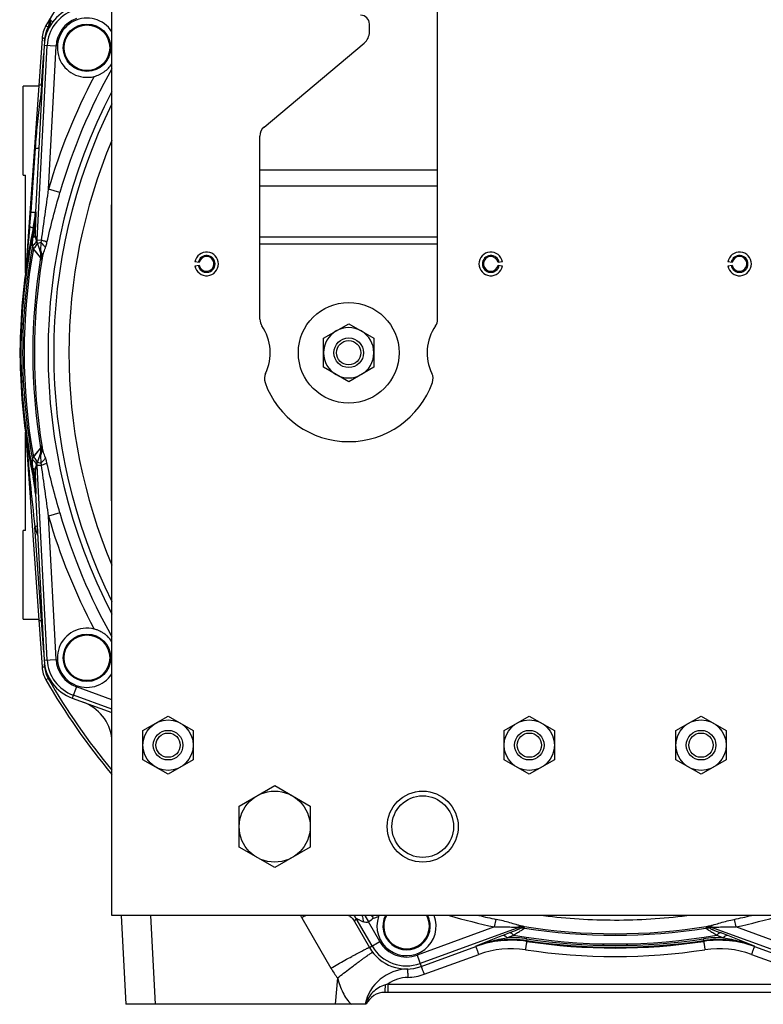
# Model space of a CAD drawing. Extents: x -3086 to 1181, y 8 to 2270.
# Tile 1 of 75: x -3086 to -2835, y 940 to 1272. Entities that reach past the tile are written whole.
import ezdxf

# ---------------------------------------------------------------- set-up
doc = ezdxf.new("R2010")
doc.units = 0
doc.header["$LTSCALE"] = 65.395
doc.layers.get('0').update_dxf_attribs({"linetype": 'CONTINUOUS'})

msp = doc.modelspace()

# ---------------------------------------------------------------- linework, layer by layer
at = {"color": 6, "linetype": 'CONTINUOUS'}
for p, q in [((-3054.59, 969.7), (-3054.59, 1349.7)), ((-2944.59, 1171), (-2944.59, 1277.7)), ((-2967.59, 1268.08), (-2967.59, 1270.7)), ((-3078.17, 1265.87), (-3083.62, 1187.81)), ((-3003.16, 1235.9), (-2969.38, 1264.25)), ((-3070.99, 1262.78), (-3070.99, 1262.7)), ((-3054.99, 1262.61), (-3054.99, 1262.7)), ((-3004.59, 1171), (-3004.59, 1232.83)), ((-3080.42, 1207.23), (-3080.42, 1207.22)), ((-3078.56, 1193.51), (-3080.19, 1197.99)), ((-2983.09, 1164.6), (-2974.59, 1169.51)), ((-2974.59, 1169.51), (-2966.09, 1164.6)), ((-2983.09, 1154.79), (-2983.09, 1164.6)), ((-2966.09, 1164.6), (-2966.09, 1154.79)), ((-3085.59, 1159.7), (-3085.71, 1159.7)), ((-2974.59, 1149.88), (-2983.09, 1154.79)), ((-2966.09, 1154.79), (-2974.59, 1149.88)), ((-3083.62, 1131.58), (-3078.17, 1053.52)), ((-3080.19, 1121.41), (-3078.56, 1125.88)), ((-3080.42, 1112.17), (-3080.42, 1112.17)), ((-3070.99, 1056.78), (-3070.99, 1056.7)), ((-3054.99, 1056.61), (-3054.99, 1056.7)), ((-3044.09, 1032.1), (-3035.59, 1037.01)), ((-3035.59, 1037.01), (-3027.09, 1032.1)), ((-2922.09, 1032.1), (-2913.59, 1037.01)), ((-2913.59, 1037.01), (-2905.09, 1032.1)), ((-2864.09, 1032.1), (-2855.59, 1037.01)), ((-2855.59, 1037.01), (-2847.09, 1032.1)), ((-3044.09, 1022.29), (-3044.09, 1032.1)), ((-3027.09, 1032.1), (-3027.09, 1022.29)), ((-2922.09, 1022.29), (-2922.09, 1032.1)), ((-2905.09, 1032.1), (-2905.09, 1022.29)), ((-2864.09, 1022.29), (-2864.09, 1032.1)), ((-2847.09, 1032.1), (-2847.09, 1022.29)), ((-3035.59, 1017.38), (-3044.09, 1022.29)), ((-3027.09, 1022.29), (-3035.59, 1017.38)), ((-2913.59, 1017.38), (-2922.09, 1022.29)), ((-2905.09, 1022.29), (-2913.59, 1017.38)), ((-2855.59, 1017.38), (-2864.09, 1022.29)), ((-2847.09, 1022.29), (-2855.59, 1017.38)), ((-3011.59, 1006.63), (-2999.59, 1013.55)), ((-2999.59, 1013.55), (-2987.59, 1006.63)), ((-3011.59, 992.77), (-3011.59, 1006.63)), ((-2987.59, 1006.63), (-2987.59, 992.77)), ((-2999.59, 985.84), (-3011.59, 992.77)), ((-2987.59, 992.77), (-2999.59, 985.84)), ((-2714.59, 969.7), (-3054.59, 969.7)), ((-3051.42, 969.7), (-3049.85, 939.7)), ((-2972.65, 967.76), (-2972.6, 967.66)), ((-2963.05, 966.21), (-2963.05, 966.12)), ((-2947.05, 966.04), (-2947.05, 966.12)), ((-2931.64, 959.21), (-2931.64, 959.21)), ((-2837.54, 959.21), (-2837.54, 959.21)), ((-2806.7, 943.7), (-2962.39, 943.7)), ((-2968.71, 939.7), (-3049.85, 939.7))]:
    msp.add_line(p, q, dxfattribs=at)
at = {"color": 9, "linetype": 'CONTINUOUS'}
for p, q in [((-3076.86, 1270.15), (-3076.08, 1269.71)), ((-3079.86, 1197.78), (-3076.42, 1263.4)), ((-3073.43, 1263.24), (-3077.47, 1263.46)), ((-3077.32, 1264.88), (-3077.26, 1265.85)), ((-3078.36, 1250.06), (-3077.61, 1260.74)), ((-3075.96, 1214.89), (-3073.43, 1263.24)), ((-3078.59, 1246.84), (-3078.35, 1246.73)), ((-3080.46, 1228.81), (-3081.9, 1207.15)), ((-3004.59, 1221.43), (-2944.59, 1221.43)), ((-3072.12, 1213.78), (-3075.96, 1214.89)), ((-2944.59, 1215.93), (-3004.59, 1215.93)), ((-3080.14, 1207.19), (-3080.42, 1207.22)), ((-3081.14, 1201.74), (-3080.85, 1201.7)), ((-3079.86, 1197.78), (-3080.42, 1199.32)), ((-3079.86, 1197.78), (-3078.33, 1197.7)), ((-3079.69, 1196.6), (-3078.59, 1197)), ((-3004.59, 1198.86), (-2944.59, 1198.86)), ((-3078.64, 1191.84), (-3081.1, 1194.8)), ((-2944.59, 1196.36), (-3004.59, 1196.36)), ((-3083.6, 1131.24), (-3083.56, 1130.86)), ((-3078.64, 1127.56), (-3081.1, 1124.59)), ((-3078.77, 1127.4), (-3079.67, 1126.32)), ((-3078.66, 1127.53), (-3078.77, 1127.4)), ((-3079.67, 1126.32), (-3080.68, 1125.1)), ((-3080.42, 1120.08), (-3079.86, 1121.61)), ((-3078.33, 1121.69), (-3079.86, 1121.61)), ((-3076.42, 1055.99), (-3079.86, 1121.61)), ((-3079.69, 1122.79), (-3078.59, 1122.4)), ((-3080.85, 1117.7), (-3081.14, 1117.66)), ((-3080.42, 1112.17), (-3080.14, 1112.21)), ((-3072.12, 1105.61), (-3075.96, 1104.5)), ((-3073.43, 1056.15), (-3075.96, 1104.5)), ((-3078.36, 1069.34), (-3080.57, 1100.92)), ((-3078.36, 1069.34), (-3078.18, 1069.43)), ((-3077.61, 1058.65), (-3078.36, 1069.34)), ((-3077.47, 1055.94), (-3073.43, 1056.15)), ((-3077.26, 1053.55), (-3077.32, 1054.51)), ((-3076.08, 1049.69), (-3076.86, 1049.24)), ((-3066.57, 1046.88), (-3067.95, 1043.07)), ((-3054.59, 1039.33), (-3067.59, 1044.06)), ((-3054.59, 1042.52), (-3066.57, 1046.88)), ((-3039.86, 939.7), (-3041.43, 969.7)), ((-2990.41, 968.89), (-2980.59, 951.89)), ((-2972.6, 967.66), (-2972.7, 967.84)), ((-2972.6, 967.66), (-2972.03, 968.64)), ((-2966.69, 959.4), (-2972.03, 968.64)), ((-2969.12, 969.7), (-2967.92, 967.52)), ((-2964.1, 960.9), (-2967.92, 967.52)), ((-2925.3, 965.83), (-2924.77, 968.37)), ((-2884.8, 968.16), (-2884.74, 968.16)), ((-2844.41, 968.37), (-2843.88, 965.83)), ((-2925.3, 965.83), (-2951.47, 956.3)), ((-2916.8, 965.73), (-2950.45, 953.48)), ((-2916.8, 965.73), (-2916.75, 965.26)), ((-2915.26, 965.41), (-2915.3, 965.87)), ((-2853.88, 965.87), (-2853.92, 965.41)), ((-2852.43, 965.26), (-2852.38, 965.73)), ((-2818.73, 953.48), (-2852.38, 965.73)), ((-2817.71, 956.3), (-2843.88, 965.83)), ((-2967.6, 958.87), (-2964.1, 960.9)), ((-2920.33, 963.79), (-2922.59, 962.92)), ((-2921.17, 962.19), (-2918.94, 963.06)), ((-2914.41, 961.81), (-2914.49, 961.24)), ((-2914.47, 960.93), (-2914.49, 961.24)), ((-2854.69, 961.24), (-2854.77, 961.81)), ((-2854.69, 961.24), (-2854.71, 960.93)), ((-2850.24, 963.06), (-2848.01, 962.19)), ((-2846.59, 962.92), (-2848.85, 963.79)), ((-2931.65, 959.32), (-2931.64, 959.21)), ((-2837.54, 959.21), (-2837.53, 959.32)), ((-2951.47, 956.3), (-2950.09, 952.5)), ((-2949.06, 949.83), (-2930.62, 956.55)), ((-2838.56, 956.55), (-2820.12, 949.83)), ((-2978.38, 948.6), (-2979.16, 939.7)), ((-2961.35, 946.54), (-2807.73, 946.54)), ((-2961.35, 946.54), (-2961.35, 943.7))]:
    msp.add_line(p, q, dxfattribs=at)
at = {"color": 2, "linetype": 'CONTINUOUS'}
for p, q in [((-3075.75, 1271.87), (-3075.88, 1270)), ((-3075.58, 1271.84), (-3075.57, 1271.88)), ((-3077.47, 1263.46), (-3080.42, 1207.23)), ((-3078.36, 1250.06), (-3078.59, 1246.84)), ((-3078.18, 1249.97), (-3078.36, 1250.06)), ((-3054.79, 1209.7), (-3054.79, 1109.7)), ((-3080.85, 1201.7), (-3080.72, 1201.67)), ((-3025.05, 1190.13), (-3026.53, 1190.39)), ((-2922.65, 1190.39), (-2924.13, 1190.13)), ((-2845.05, 1190.13), (-2846.53, 1190.39)), ((-3026.53, 1189), (-3025.05, 1189.26)), ((-2924.13, 1189.26), (-2922.65, 1189)), ((-2846.53, 1189), (-2845.05, 1189.26)), ((-3085.47, 1166.71), (-3085.71, 1159.7)), ((-3085.71, 1159.7), (-3085.47, 1152.68)), ((-3080.72, 1117.73), (-3080.85, 1117.7)), ((-3080.42, 1112.17), (-3077.47, 1055.94)), ((-3067.95, 1043.07), (-3054.59, 1038.21)), ((-2973.13, 968.44), (-2967.6, 958.87)), ((-2967.04, 969.7), (-2966.48, 969.14)), ((-2950.09, 952.5), (-2931.64, 959.21)), ((-2837.54, 959.21), (-2819.09, 952.5)), ((-2954.71, 951.63), (-2954.71, 951.56)), ((-2954.71, 951.62), (-2954.71, 951.62)), ((-2954.71, 951.6), (-2954.7, 951.38)), ((-2954.71, 951.45), (-2954.64, 948.78)), ((-2954.7, 951.38), (-2954.69, 950.83)), ((-2954.69, 950.83), (-2954.68, 950.53)), ((-2954.68, 950.53), (-2954.67, 950))]:
    msp.add_line(p, q, dxfattribs=at)
at = {"color": 7, "linetype": 'CONTINUOUS'}
for p, q in [((-3084.59, 1219.7), (-3084.59, 1249.7)), ((-3079.3, 1249.7), (-3084.59, 1249.7)), ((-3084.59, 1219.7), (-3083.79, 1219.7)), ((-3083.79, 1186.55), (-3083.79, 1219.7)), ((-3083.79, 1099.7), (-3083.79, 1132.84)), ((-3084.59, 1069.7), (-3084.59, 1099.7)), ((-3083.79, 1099.7), (-3084.59, 1099.7)), ((-3084.59, 1069.7), (-3079.3, 1069.7))]:
    msp.add_line(p, q, dxfattribs=at)
at = {"color": 9, "linetype": 'CONTINUOUS'}
for points in [[(-3080.42, 1193.98), (-3080.55, 1194.13), (-3080.68, 1194.29), (-3080.81, 1194.46), (-3080.95, 1194.62)], [(-3079.86, 1193.31), (-3079.96, 1193.43), (-3080.42, 1193.98)], [(-3078.69, 1191.9), (-3079.58, 1192.97), (-3079.86, 1193.31)], [(-3080.68, 1125.1), (-3080.81, 1124.94), (-3081.1, 1124.59)]]:
    msp.add_lwpolyline(points, dxfattribs=at)
at = {"color": 2, "linetype": 'CONTINUOUS'}
msp.add_lwpolyline([(-2954.67, 950), (-2954.66, 949.41), (-2954.65, 949.2)], dxfattribs=at)
for centre in [(-3062.99, 1262.7), (-3062.99, 1056.7)]:
    msp.add_circle(centre, 8, dxfattribs=at)
at = {"color": 9, "linetype": 'CONTINUOUS'}
for centre in [(-3062.99, 1262.7), (-3062.99, 1056.7)]:
    msp.add_circle(centre, 7.7, dxfattribs=at)
at = {"color": 6, "linetype": 'CONTINUOUS'}
for centre, radius in [((-2974.59, 1159.7), 17), ((-2974.59, 1159.7), 5), ((-2974.59, 1159.7), 4.1), ((-3035.59, 1027.2), 8.5), ((-2913.59, 1027.2), 8.5), ((-2855.59, 1027.2), 8.5), ((-3035.59, 1027.2), 5), ((-3035.59, 1027.2), 4.1), ((-2913.59, 1027.2), 5), ((-2913.59, 1027.2), 4.1), ((-2855.59, 1027.2), 5), ((-2855.59, 1027.2), 4.1), ((-2999.59, 999.7), 12), ((-2949.59, 999.7), 12), ((-2949.59, 999.7), 10.4)]:
    msp.add_circle(centre, radius, dxfattribs=at)
for centre, radius, start, end in [((-2884.59, 1159.7), 221.74, 141.1424, 150.1231), ((-2970.59, 1270.7), 3, 0, 90), ((-3068.19, 1265.17), 10, 150.1231, 176), ((-3079.87, 1270.28), 4, 335.8139, 356), ((-2972.59, 1268.08), 5, 310, 360), ((-3000.59, 1232.83), 4, 130, 180), ((-2884.59, 1159.7), 184.5, 157.1362, 202.8638), ((-2884.59, 1159.7), 201, 167.9268, 167.9272), ((-3022.59, 1189.7), 4, 190, 170), ((-2926.59, 1189.7), 4, 10, 350), ((-2842.59, 1189.7), 4, 190, 170), ((-3022.59, 1189.7), 2.85, 190, 170), ((-2926.59, 1189.7), 2.85, 10, 350), ((-2842.59, 1189.7), 2.85, 190, 170), ((-3000.59, 1171), 4, 180, 214.4115), ((-2948.59, 1171), 4, 325.5885, 360), ((-3017.09, 1159.7), 16, 334.1774, 34.4115), ((-2974.59, 1159.7), 8.5, 120.0264, 179.9945), ((-2974.59, 1159.7), 8.5, 59.9791, 120.0222), ((-2974.59, 1159.7), 8.5, 0.0056, 59.9747), ((-2932.09, 1159.7), 16, 145.5885, 205.8226), ((-2884.59, 1159.7), 201, 178, 182), ((-2974.59, 1159.7), 8.5, 180.0055, 239.9745), ((-2974.59, 1159.7), 8.5, 300.0266, 359.9946), ((-2999.09, 1150.99), 4, 154.1774, 199.5766), ((-2974.59, 1159.7), 8.5, 239.9791, 300.0222), ((-2950.09, 1150.99), 4, 340.4234, 25.8226), ((-2974.59, 1159.7), 30, 199.5766, 340.4234), ((-2884.59, 1159.7), 201, 192.0728, 192.0732), ((-3068.19, 1054.22), 10, 184, 209.8769), ((-2884.59, 1159.7), 221.74, 209.8769, 219.9404), ((-3069.48, 1027.67), 15, 6.7248, 69.9604), ((-2977.09, 965.2), 5.12, 29.9999, 30.6947), ((-3041.84, 924.75), 87.46, 30.2053, 30.4973), ((-2955.05, 966.12), 8, 153.4329, 153.4389), ((-2919.67, 926.34), 34.98, 81.4498, 110.0003), ((-2884.59, 1159.7), 201, 261.45, 261.4514), ((-2849.51, 926.34), 34.98, 69.9997, 98.5502), ((-2884.59, 1159.7), 201, 278.5486, 278.55), ((-2954.36, 936.63), 15, 91.4978, 168.1948), ((-2962.39, 936.7), 7, 90, 154.6231)]:
    msp.add_arc(centre, radius, start, end, dxfattribs=at)
at = {"color": 2, "linetype": 'CONTINUOUS'}
for centre, radius, start, end in [((-3062.99, 1262.7), 14.5, 110, 177), ((-3074.75, 1271.8), 1, 149.4806, 176), ((-3072.4, 1269.98), 3.69, 143.6824, 149.0606), ((-3062.99, 1262.7), 10, 32.8159, 284.0909), ((-2875.02, 1155.23), 223.23, 155.5991, 155.772), ((-3115.37, 1209.06), 35, 347.9272, 357), ((-3113.58, 1208.7), 33.48, 347.9228, 357.4108), ((-2884.59, 1159.7), 201, 167.9272, 178), ((-3076.51, 1199.33), 3.91, 199.5229, 200.0002), ((-3081.14, 1197.69), 0.997, 12.0479, 19.3354), ((-3073.43, 1198.62), 8.51, 199.9103, 200.4417), ((-3022.59, 1189.7), 2.5, 10.0001, 169.9999), ((-2926.59, 1189.7), 2.5, 10, 180), ((-2842.59, 1189.7), 2.5, 10.0001, 169.9999), ((-3022.59, 1189.7), 2.5, 190, 360), ((-3022.6, 1189.7), 2.51, 0.0123, 9.9877), ((-2926.58, 1189.7), 2.51, 180.0123, 189.9877), ((-2926.59, 1189.7), 2.5, 190.0001, 349.9999), ((-2842.59, 1189.7), 2.5, 190, 360), ((-2842.6, 1189.7), 2.51, 0.0123, 9.9877), ((-2884.59, 1159.7), 201, 182, 192.0728), ((-3073.43, 1120.78), 8.51, 159.5583, 160.0897), ((-3081.14, 1121.7), 0.997, 340.6651, 348.0108), ((-3076.51, 1120.07), 3.91, 159.9998, 160.4771), ((-3115.37, 1110.34), 35, 3, 12.0728), ((-3113.57, 1110.7), 33.46, 2.5875, 12.0789), ((-3062.99, 1056.7), 10, 75.9091, 327.1673), ((-3062.99, 1056.7), 14.5, 183, 250), ((-2862.26, 1030.61), 121, 210.2279, 210.5365), ((-2955.05, 966.12), 10, 161.1845, 20.9633), ((-2954.94, 966.08), 10.11, 159.0506, 161.1684), ((-2955.05, 966.12), 8, 153.4389, 26.5662), ((-2919.67, 926.32), 35, 81.4514, 110), ((-2884.59, 1159.7), 201, 261.4514, 278.5486), ((-2849.51, 926.32), 35, 70, 98.5486), ((-2955.05, 966.12), 14.5, 210, 290), ((-2955.05, 966.28), 17.5, 271.3253, 290.0001)]:
    msp.add_arc(centre, radius, start, end, dxfattribs=at)
at = {"color": 9, "linetype": 'CONTINUOUS'}
for centre, radius, start, end in [((-3062.99, 1262.7), 13.45, 110, 177), ((-2884.59, 1159.7), 220.84, 150.013, 150.1231), ((-3062.99, 1262.7), 10.45, 110, 177), ((-3068.27, 1265.22), 9.01, 150.124, 175.9954), ((-2884.59, 1159.7), 195.17, 150.5811, 163.9122), ((-2884.59, 1159.7), 199.17, 152.0666, 163.9122), ((-2819.44, 1209.42), 261.84, 171.7832, 172.2392), ((-2884.59, 1159.7), 191.54, 152.5715, 207.4285), ((-3110.69, 1169.09), 82.11, 66.8859, 67.2026), ((-2884.59, 1159.7), 189.64, 153.7003, 206.2997), ((-3235.35, 1217.34), 153.79, 354.3803, 356.2011), ((-3575.4, 1220.53), 495.43, 357.9011, 358.457), ((-2884.59, 1159.7), 200.7, 167.9211, 192.0789), ((-2083.74, 1103.83), 1003.41, 174.36961, 175.17777), ((-2719.33, 1143.52), 366.03, 170.8598, 171.324), ((-3505.49, 1218.12), 425.49, 357.4675, 357.8808), ((-2884.59, 1159.7), 200.12, 169.6304, 190.3696), ((-2884.59, 1159.7), 199.62, 169.872, 190.128), ((-3083.57, 1192.66), 5, 11.119, 19.9719), ((-3083.56, 1192.66), 4.99, 350.4954, 11.0859), ((-2884.59, 1159.7), 196.69, 170.5952, 189.4048), ((-2884.59, 1159.7), 196.17, 170.6567, 189.3433), ((-3083.24, 1191.81), 4.98, 350.6896, 19.9964), ((-2091.96, 1214.84), 995.15, 184.84069, 186.57281), ((-3083.56, 1126.73), 4.99, 348.9214, 9.5046), ((-3083.24, 1127.58), 4.98, 340.0036, 9.3104), ((-3083.57, 1126.74), 5, 340.0281, 348.8882), ((-2737.4, 1173.04), 347.75, 188.6637, 189.1524), ((-3605.57, 1097.21), 525.65, 2.1586, 2.4932), ((-3565.28, 1099.19), 485.32, 1.5372, 2.1046), ((-2884.59, 1159.7), 199.17, 196.0878, 207.9334), ((-2884.59, 1159.7), 195.17, 196.0878, 209.4189), ((-3005.4, 849.2), 262.7, 106.4609, 106.6273), ((-2884.24, 1159.86), 204.98, 196.7096, 197.5428), ((-3062.99, 1056.7), 13.45, 183, 250), ((-3062.99, 1056.7), 10.45, 183, 250), ((-3068.27, 1054.18), 9.01, 184.0079, 209.8736), ((-2884.59, 1159.7), 220.84, 209.8768, 219.6612), ((-3007.73, 958.9), 20, 29.9986, 32.7008), ((-2745.07, 543.45), 491.12, 119.7818, 119.9703), ((-2976.37, 966.13), 5.01, 30.055, 45.3458), ((-2972.09, 988.7), 20.78, 286.3052, 291.3858), ((-2955.05, 966.12), 7.7, 152.3125, 27.6875), ((-2884.59, 1159.7), 198.1, 253.5661, 258.1409), ((-2884.59, 1159.7), 195.5, 256.3875, 258.1409), ((-2884.59, 1159.7), 191.54, 262.7526, 269.9363), ((-2884.59, 1159.7), 191.54, 269.9565, 277.2456), ((-2884.59, 1159.7), 195.5, 281.8591, 283.6125), ((-2884.59, 1159.7), 198.1, 281.8591, 286.4339), ((-2915.77, 962.91), 3, 81.0143, 109.9817), ((-2915.73, 962.44), 3, 81.048, 109.9817), ((-2884.59, 1159.7), 196.17, 260.7699, 279.2301), ((-2884.59, 1159.7), 196.69, 261.03, 278.97), ((-2853.45, 962.44), 3, 70.0183, 98.9517), ((-2853.41, 962.91), 3, 70.0183, 98.9857), ((-2955.05, 966.12), 10.45, 210, 290), ((-2757.5, 533.91), 459.68, 111.0475, 112.2628), ((-2919.47, 928.06), 33.55, 81.4615, 111.2752), ((-2919.76, 926.27), 35.95, 81.4301, 92.2508), ((-2884.59, 1159.7), 199.62, 260.0906, 279.9094), ((-2884.59, 1159.7), 200.7, 261.4316, 278.5684), ((-2884.59, 1159.7), 200.12, 261.4316, 278.5684), ((-2849.42, 926.28), 35.93, 87.7465, 98.5726), ((-2849.71, 928.06), 33.55, 68.7249, 98.5385), ((-3015.79, 523.57), 470.8, 67.7516, 68.9382), ((-2955.05, 966.12), 13.45, 210, 290), ((-2919.67, 926.48), 32, 81.4514, 110.0001), ((-2884.59, 1159.85), 204, 261.4513, 278.5487), ((-2849.51, 926.48), 32, 70.0001, 98.5485), ((-2955.02, 966.66), 29.53, 210.0044, 217.7135), ((-2954.36, 936.79), 12, 91.3254, 125.6207), ((-2940.55, 873.6), 75.85, 105.9186, 106.5751), ((-2959.39, 936.69), 9.99, 162.1201, 162.486)]:
    msp.add_arc(centre, radius, start, end, dxfattribs=at)
at = {"color": 6, "linetype": 'CONTINUOUS'}
for centre, major_axis, start_param, end_param in [((-3115.39, 1209.06), (-34.72, 4.59), 3.062486, 3.220747), ((-3115.39, 1110.33), (34.72, 4.59), -0.079154, 0.079107)]:
    msp.add_ellipse(centre, major_axis=major_axis, ratio=0.999387, start_param=start_param, end_param=end_param, dxfattribs=at)
at = {"color": 2, "linetype": 'CONTINUOUS'}
for points, knots in [([(-3075.88, 1270), (-3075.88, 1269.98), (-3075.86, 1270.12), (-3075.85, 1270.18), (-3075.81, 1270.41), (-3075.76, 1270.74), (-3075.68, 1271.23), (-3075.61, 1271.63), (-3075.58, 1271.84)], [0, 0, 0, 0, 0.022133, 0.098375, 0.211938, 0.348762, 0.660952, 1, 1, 1, 1]), ([(-3060.56, 1253), (-3060.25, 1253.07), (-3059.65, 1253.26), (-3058.77, 1253.61), (-3057.94, 1254.05), (-3056.89, 1254.73), (-3055.71, 1255.76), (-3054.93, 1256.75), (-3054.59, 1257.28)], [0, 0, 0, 0, 0.126491, 0.252126, 0.376801, 0.500782, 0.748742, 1, 1, 1, 1]), ([(-3080.72, 1201.67), (-3080.64, 1202.13), (-3080.37, 1203.96), (-3080.2, 1205.81), (-3080.14, 1207.19)], [0, 0, 0, 0, 0.253642, 1, 1, 1, 1]), ([(-3080.17, 1197.9), (-3080.13, 1197.74), (-3080.15, 1197.36), (-3080.4, 1196.8), (-3080.84, 1196.23), (-3081.22, 1195.89), (-3081.44, 1195.72)], [0, 0, 0, 0, 0.188061, 0.414918, 0.688204, 1, 1, 1, 1]), ([(-3081.1, 1194.8), (-3080.87, 1194.98), (-3080.47, 1195.36), (-3080.02, 1195.97), (-3079.79, 1196.57), (-3079.82, 1196.97), (-3079.88, 1197.13)], [0, 0, 0, 0, 0.316461, 0.590358, 0.814102, 1, 1, 1, 1]), ([(-3079.88, 1122.26), (-3079.82, 1122.42), (-3079.79, 1122.82), (-3080.02, 1123.42), (-3080.47, 1124.04), (-3080.87, 1124.41), (-3081.1, 1124.59)], [0, 0, 0, 0, 0.185898, 0.409642, 0.683539, 1, 1, 1, 1]), ([(-3081.44, 1123.68), (-3081.22, 1123.51), (-3080.84, 1123.16), (-3080.4, 1122.6), (-3080.15, 1122.04), (-3080.13, 1121.66), (-3080.17, 1121.5)], [0, 0, 0, 0, 0.311753, 0.585031, 0.811914, 1, 1, 1, 1]), ([(-3080.14, 1112.21), (-3080.16, 1112.66), (-3080.27, 1114.51), (-3080.49, 1116.35), (-3080.72, 1117.73)], [0, 0, 0, 0, 0.246012, 1, 1, 1, 1]), ([(-3057.99, 1065.36), (-3058.19, 1065.47), (-3058.7, 1065.74), (-3059.55, 1066.11), (-3060.22, 1066.31), (-3060.56, 1066.4)], [0, 0, 0, 0, 0.247961, 0.622523, 1, 1, 1, 1]), ([(-3054.59, 1062.12), (-3055.02, 1062.79), (-3055.79, 1063.71), (-3056.99, 1064.73), (-3057.65, 1065.16), (-3057.99, 1065.36)], [0, 0, 0, 0, 0.502638, 0.75134, 1, 1, 1, 1]), ([(-2949.06, 949.83), (-2949.13, 950.01), (-2949.25, 950.35), (-2949.44, 950.85), (-2949.61, 951.31), (-2949.74, 951.65), (-2949.83, 951.9), (-2949.89, 952.05), (-2949.95, 952.18), (-2949.99, 952.29), (-2950.03, 952.38), (-2950.05, 952.44), (-2950.07, 952.48), (-2950.08, 952.49), (-2950.09, 952.5), (-2950.09, 952.5)], [0, 0, 0, 0, 0.197518, 0.38604, 0.558787, 0.709525, 0.774907, 0.832824, 0.882753, 0.924247, 0.956934, 0.980527, 0.994841, 0.998512, 1, 1, 1, 1])]:
    msp.add_open_spline(points, degree=3, knots=knots, dxfattribs=at)
at = {"color": 9, "linetype": 'CONTINUOUS'}
for points, knots in [([(-3075.43, 1270.15), (-3075.36, 1270.26), (-3075.26, 1270.52), (-3075.25, 1270.95), (-3075.35, 1271.42), (-3075.49, 1271.72), (-3075.57, 1271.88)], [0, 0, 0, 0, 0.213651, 0.447091, 0.709256, 1, 1, 1, 1]), ([(-3074.68, 1271.28), (-3074.66, 1271.31), (-3074.68, 1271.39), (-3074.73, 1271.47), (-3074.84, 1271.63), (-3075.06, 1271.86), (-3075.26, 1272.06), (-3075.38, 1272.17)], [0, 0, 0, 0, 0.08574, 0.164262, 0.271766, 0.578597, 1, 1, 1, 1]), ([(-3077.26, 1265.85), (-3077.37, 1265.86), (-3077.54, 1265.87), (-3077.75, 1265.88), (-3077.89, 1265.88), (-3078.01, 1265.88), (-3078.09, 1265.88), (-3078.14, 1265.88), (-3078.16, 1265.88), (-3078.17, 1265.87), (-3078.17, 1265.87)], [0, 0, 0, 0, 0.375222, 0.553029, 0.710187, 0.83694, 0.928127, 0.981163, 0.994325, 1, 1, 1, 1]), ([(-3078.36, 1250.06), (-3078.48, 1250.06), (-3078.65, 1250.07), (-3078.86, 1250.08), (-3079, 1250.09), (-3079.11, 1250.09), (-3079.18, 1250.09), (-3079.23, 1250.09), (-3079.25, 1250.09), (-3079.26, 1250.09), (-3079.27, 1250.08), (-3079.27, 1250.08)], [0, 0, 0, 0, 0.388433, 0.560844, 0.710741, 0.833048, 0.923647, 0.956077, 0.979583, 0.994058, 1, 1, 1, 1]), ([(-3078.88, 1244.78), (-3079.06, 1243.45), (-3079.38, 1240.8), (-3079.8, 1236.81), (-3080.17, 1232.81), (-3080.37, 1230.14), (-3080.46, 1228.81)], [0, 0, 0, 0, 0.250019, 0.50005, 0.750063, 1, 1, 1, 1]), ([(-3080.46, 1228.81), (-3080.29, 1228.81), (-3079.98, 1228.81), (-3079.64, 1228.83), (-3079.45, 1228.84), (-3079.36, 1228.86), (-3079.31, 1228.87), (-3079.28, 1228.89), (-3079.28, 1228.9)], [0, 0, 0, 0, 0.445508, 0.757681, 0.862567, 0.935525, 0.979539, 1, 1, 1, 1]), ([(-3078.33, 1197.7), (-3077.95, 1200.57), (-3077.17, 1206.3), (-3076.36, 1212.03), (-3075.96, 1214.89)], [0, 0, 0, 0, 0.499881, 1, 1, 1, 1]), ([(-3076.5, 1197), (-3075.86, 1199.82), (-3074.46, 1205.43), (-3072.92, 1211), (-3072.12, 1213.78)], [0, 0, 0, 0, 0.499145, 1, 1, 1, 1]), ([(-3081.9, 1207.15), (-3081.7, 1207.15), (-3081.41, 1207.14), (-3081.04, 1207.15), (-3080.83, 1207.16), (-3080.66, 1207.17), (-3080.53, 1207.18), (-3080.46, 1207.2), (-3080.42, 1207.22), (-3080.42, 1207.23)], [0, 0, 0, 0, 0.411949, 0.584827, 0.730284, 0.845178, 0.928033, 0.9785, 1, 1, 1, 1]), ([(-3082.3, 1202.28), (-3082.14, 1202.22), (-3081.84, 1202.13), (-3081.51, 1202), (-3081.31, 1201.9), (-3081.22, 1201.84), (-3081.16, 1201.79), (-3081.14, 1201.75), (-3081.14, 1201.74)], [0, 0, 0, 0, 0.403949, 0.714185, 0.827293, 0.910981, 0.966321, 1, 1, 1, 1]), ([(-3080.29, 1202.38), (-3080.31, 1202.25), (-3080.42, 1201.98), (-3080.61, 1201.77), (-3080.72, 1201.67)], [0, 0, 0, 0, 0.462614, 1, 1, 1, 1]), ([(-3081.44, 1195.72), (-3081.43, 1195.97), (-3081.4, 1196.98), (-3081.29, 1197.99), (-3081.18, 1198.74)], [0, 0, 0, 0, 0.249145, 1, 1, 1, 1]), ([(-3081.18, 1198.74), (-3081.07, 1198.78), (-3080.88, 1198.86), (-3080.6, 1199.02), (-3080.44, 1199.19), (-3080.42, 1199.32)], [0, 0, 0, 0, 0.342098, 0.619076, 1, 1, 1, 1]), ([(-3080.2, 1198.02), (-3080.31, 1198.33), (-3080.41, 1198.77), (-3080.42, 1199.21), (-3080.42, 1199.32)], [0, 0, 0, 0, 0.747352, 1, 1, 1, 1]), ([(-3078.59, 1197), (-3078.6, 1196.46), (-3078.64, 1195.46), (-3078.65, 1194.45), (-3078.6, 1193.99)], [0, 0, 0, 0, 0.538872, 1, 1, 1, 1]), ([(-3078.33, 1197.7), (-3078.34, 1197.64), (-3078.41, 1197.4), (-3078.51, 1197.17), (-3078.59, 1197)], [0, 0, 0, 0, 0.256575, 1, 1, 1, 1]), ([(-3077.03, 1195.14), (-3077.18, 1195.48), (-3077.65, 1196.16), (-3078.25, 1196.72), (-3078.59, 1197)], [0, 0, 0, 0, 0.455189, 1, 1, 1, 1]), ([(-3076.5, 1197), (-3076.75, 1197.12), (-3077.36, 1197.37), (-3077.97, 1197.59), (-3078.33, 1197.7)], [0, 0, 0, 0, 0.428062, 1, 1, 1, 1]), ([(-3077.03, 1195.14), (-3076.98, 1195.29), (-3076.78, 1195.9), (-3076.61, 1196.53), (-3076.5, 1197)], [0, 0, 0, 0, 0.245978, 1, 1, 1, 1]), ([(-3078.56, 1193.51), (-3078.55, 1193.48), (-3078.56, 1193.7), (-3078.57, 1193.78), (-3078.59, 1193.93), (-3078.6, 1193.99)], [0, 0, 0, 0, 0.238537, 0.585814, 1, 1, 1, 1]), ([(-3078.6, 1193.99), (-3078.4, 1193.61), (-3078.11, 1192.81), (-3078.1, 1191.95), (-3078.16, 1191.55)], [0, 0, 0, 0, 0.507002, 1, 1, 1, 1]), ([(-3078.16, 1191.55), (-3078.1, 1191.82), (-3077.95, 1192.39), (-3077.57, 1193.59), (-3077.24, 1194.5), (-3077.03, 1195.14)], [0, 0, 0, 0, 0.223992, 0.469387, 1, 1, 1, 1]), ([(-3078.33, 1191.01), (-3078.31, 1190.97), (-3078.24, 1191.18), (-3078.22, 1191.29), (-3078.18, 1191.46), (-3078.16, 1191.55)], [0, 0, 0, 0, 0.2088, 0.539337, 1, 1, 1, 1]), ([(-3083.59, 1188.18), (-3083.6, 1188.14), (-3083.6, 1188.06), (-3083.63, 1187.73), (-3083.62, 1187.81)], [0, 0, 0, 0, 0.338314, 1, 1, 1, 1]), ([(-3083.62, 1131.58), (-3083.62, 1131.6), (-3083.61, 1131.36), (-3083.6, 1131.35), (-3083.6, 1131.24)], [0, 0, 0, 0, 0.097575, 1, 1, 1, 1]), ([(-3078.16, 1127.85), (-3078.1, 1127.44), (-3078.11, 1126.58), (-3078.4, 1125.78), (-3078.6, 1125.4)], [0, 0, 0, 0, 0.492998, 1, 1, 1, 1]), ([(-3078.16, 1127.85), (-3078.18, 1127.93), (-3078.22, 1128.1), (-3078.24, 1128.22), (-3078.31, 1128.43), (-3078.33, 1128.39)], [0, 0, 0, 0, 0.460662, 0.791204, 1, 1, 1, 1]), ([(-3077.03, 1124.26), (-3077.24, 1124.89), (-3077.57, 1125.81), (-3077.95, 1127), (-3078.1, 1127.57), (-3078.16, 1127.85)], [0, 0, 0, 0, 0.530613, 0.776008, 1, 1, 1, 1]), ([(-3078.6, 1125.4), (-3078.65, 1124.93), (-3078.64, 1123.92), (-3078.6, 1122.92), (-3078.59, 1122.4)], [0, 0, 0, 0, 0.474907, 1, 1, 1, 1]), ([(-3078.56, 1125.88), (-3078.55, 1125.92), (-3078.56, 1125.7), (-3078.57, 1125.61), (-3078.59, 1125.47), (-3078.6, 1125.4)], [0, 0, 0, 0, 0.238537, 0.585814, 1, 1, 1, 1]), ([(-3077.03, 1124.26), (-3077.18, 1123.92), (-3077.65, 1123.24), (-3078.25, 1122.67), (-3078.59, 1122.4)], [0, 0, 0, 0, 0.455188, 1, 1, 1, 1]), ([(-3076.5, 1122.39), (-3076.54, 1122.55), (-3076.69, 1123.18), (-3076.88, 1123.8), (-3077.03, 1124.26)], [0, 0, 0, 0, 0.253193, 1, 1, 1, 1]), ([(-3081.18, 1120.66), (-3081.22, 1120.91), (-3081.35, 1121.91), (-3081.43, 1122.92), (-3081.44, 1123.68)], [0, 0, 0, 0, 0.251178, 1, 1, 1, 1]), ([(-3081.18, 1120.66), (-3081.08, 1120.62), (-3080.89, 1120.54), (-3080.61, 1120.38), (-3080.44, 1120.2), (-3080.42, 1120.08)], [0, 0, 0, 0, 0.336307, 0.612939, 1, 1, 1, 1]), ([(-3080.42, 1120.08), (-3080.42, 1120.19), (-3080.41, 1120.63), (-3080.31, 1121.07), (-3080.2, 1121.37)], [0, 0, 0, 0, 0.252648, 1, 1, 1, 1]), ([(-3078.59, 1122.4), (-3078.56, 1122.34), (-3078.46, 1122.11), (-3078.37, 1121.88), (-3078.33, 1121.69)], [0, 0, 0, 0, 0.242135, 1, 1, 1, 1]), ([(-3076.5, 1122.39), (-3076.76, 1122.27), (-3077.36, 1122.02), (-3077.98, 1121.81), (-3078.33, 1121.69)], [0, 0, 0, 0, 0.435866, 1, 1, 1, 1]), ([(-3075.96, 1104.5), (-3076.36, 1107.37), (-3077.17, 1113.1), (-3077.95, 1118.83), (-3078.33, 1121.69)], [0, 0, 0, 0, 0.500121, 1, 1, 1, 1]), ([(-3072.12, 1105.61), (-3072.92, 1108.4), (-3074.46, 1113.97), (-3075.86, 1119.58), (-3076.5, 1122.39)], [0, 0, 0, 0, 0.500855, 1, 1, 1, 1]), ([(-3080.72, 1117.73), (-3080.61, 1117.63), (-3080.42, 1117.41), (-3080.31, 1117.14), (-3080.29, 1117.01)], [0, 0, 0, 0, 0.537386, 1, 1, 1, 1]), ([(-3079.27, 1069.31), (-3079.27, 1069.31), (-3079.26, 1069.31), (-3079.25, 1069.31), (-3079.23, 1069.3), (-3079.18, 1069.3), (-3079.11, 1069.3), (-3079, 1069.31), (-3078.86, 1069.31), (-3078.65, 1069.32), (-3078.48, 1069.33), (-3078.36, 1069.34)], [0, 0, 0, 0, 0.005941, 0.020414, 0.043915, 0.076337, 0.166914, 0.289205, 0.4391, 0.611526, 1, 1, 1, 1]), ([(-3077.26, 1053.55), (-3077.37, 1053.54), (-3077.54, 1053.53), (-3077.75, 1053.52), (-3077.89, 1053.51), (-3078.01, 1053.51), (-3078.09, 1053.51), (-3078.14, 1053.52), (-3078.16, 1053.52), (-3078.17, 1053.52), (-3078.17, 1053.52)], [0, 0, 0, 0, 0.375003, 0.552807, 0.710013, 0.836832, 0.928078, 0.981153, 0.994324, 1, 1, 1, 1]), ([(-2972.03, 968.64), (-2972.03, 968.65), (-2972.01, 968.65), (-2971.98, 968.64), (-2971.92, 968.63), (-2971.8, 968.59), (-2971.6, 968.51), (-2971.32, 968.38), (-2970.96, 968.22), (-2970.56, 968.03), (-2970.11, 967.82), (-2969.8, 967.67), (-2969.64, 967.59)], [0, 0, 0, 0, 0.0054, 0.018814, 0.041392, 0.073115, 0.162883, 0.284345, 0.433122, 0.60478, 0.794999, 1, 1, 1, 1]), ([(-2970.15, 969.7), (-2970.09, 969.54), (-2969.85, 968.85), (-2969.7, 968.14), (-2969.64, 967.59)], [0, 0, 0, 0, 0.23913, 1, 1, 1, 1]), ([(-2967.92, 967.52), (-2968.06, 967.46), (-2968.35, 967.35), (-2968.94, 967.32), (-2969.38, 967.46), (-2969.64, 967.59)], [0, 0, 0, 0, 0.255951, 0.507886, 1, 1, 1, 1]), ([(-2916.06, 966.07), (-2916.37, 966.13), (-2917.03, 966.3), (-2918.4, 966.71), (-2920.21, 967.26), (-2922.46, 967.86), (-2923.99, 968.21), (-2924.77, 968.37)], [0, 0, 0, 0, 0.107909, 0.225395, 0.476675, 0.737104, 1, 1, 1, 1]), ([(-2853.12, 966.07), (-2852.81, 966.13), (-2852.15, 966.3), (-2850.78, 966.71), (-2848.97, 967.26), (-2846.72, 967.86), (-2845.19, 968.21), (-2844.41, 968.37)], [0, 0, 0, 0, 0.107909, 0.225394, 0.476675, 0.737104, 1, 1, 1, 1]), ([(-2925.3, 965.83), (-2924.59, 965.86), (-2923.18, 965.9), (-2921.14, 965.88), (-2919.52, 965.77), (-2918.32, 965.71), (-2917.75, 965.7), (-2917.49, 965.72)], [0, 0, 0, 0, 0.274317, 0.538969, 0.784879, 0.896842, 1, 1, 1, 1]), ([(-2916.75, 965.26), (-2916.75, 965.26), (-2916.76, 965.25), (-2916.78, 965.23), (-2916.84, 965.2), (-2916.94, 965.15), (-2917.07, 965.09), (-2917.23, 965.02), (-2917.43, 964.94), (-2917.64, 964.85), (-2917.98, 964.71), (-2918.44, 964.52), (-2919.03, 964.29), (-2919.67, 964.04), (-2920.11, 963.87), (-2920.33, 963.79)], [0, 0, 0, 0, 0.002526, 0.007461, 0.025202, 0.05331, 0.091051, 0.137553, 0.191909, 0.253207, 0.320531, 0.470075, 0.635644, 0.813176, 1, 1, 1, 1]), ([(-2918.94, 963.06), (-2918.7, 963.2), (-2918.23, 963.49), (-2917.55, 963.9), (-2916.93, 964.28), (-2916.39, 964.62), (-2915.99, 964.87), (-2915.72, 965.05), (-2915.56, 965.16), (-2915.44, 965.25), (-2915.34, 965.32), (-2915.29, 965.37), (-2915.26, 965.4), (-2915.26, 965.41)], [0, 0, 0, 0, 0.194319, 0.376562, 0.543702, 0.691943, 0.816681, 0.868608, 0.912681, 0.94828, 0.974878, 0.992092, 1, 1, 1, 1]), ([(-2916.06, 966.07), (-2916.3, 966.1), (-2916.81, 966.07), (-2917.27, 965.85), (-2917.49, 965.72)], [0, 0, 0, 0, 0.494486, 1, 1, 1, 1]), ([(-2917.49, 965.72), (-2917.4, 965.72), (-2917.28, 965.73), (-2917.12, 965.73), (-2917.02, 965.74), (-2916.93, 965.74), (-2916.87, 965.74), (-2916.82, 965.74), (-2916.8, 965.73), (-2916.8, 965.73), (-2916.8, 965.73)], [0, 0, 0, 0, 0.362899, 0.528506, 0.678833, 0.808524, 0.910427, 0.976217, 0.993333, 1, 1, 1, 1]), ([(-2915.3, 965.87), (-2915.3, 965.88), (-2915.33, 965.89), (-2915.36, 965.91), (-2915.43, 965.93), (-2915.52, 965.95), (-2915.63, 965.97), (-2915.81, 966.02), (-2915.95, 966.05), (-2916.06, 966.07)], [0, 0, 0, 0, 0.023873, 0.079405, 0.166772, 0.284101, 0.428839, 0.598244, 1, 1, 1, 1]), ([(-2853.92, 965.41), (-2853.92, 965.4), (-2853.89, 965.37), (-2853.84, 965.32), (-2853.74, 965.25), (-2853.62, 965.16), (-2853.46, 965.05), (-2853.19, 964.87), (-2852.79, 964.62), (-2852.25, 964.28), (-2851.63, 963.9), (-2850.95, 963.49), (-2850.48, 963.2), (-2850.24, 963.06)], [0, 0, 0, 0, 0.007911, 0.025115, 0.051701, 0.087305, 0.13138, 0.183309, 0.308033, 0.456276, 0.623423, 0.805672, 1, 1, 1, 1]), ([(-2853.88, 965.87), (-2853.88, 965.88), (-2853.85, 965.89), (-2853.82, 965.91), (-2853.75, 965.93), (-2853.66, 965.95), (-2853.55, 965.97), (-2853.37, 966.02), (-2853.23, 966.05), (-2853.12, 966.07)], [0, 0, 0, 0, 0.023893, 0.079436, 0.166796, 0.28411, 0.428844, 0.598249, 1, 1, 1, 1]), ([(-2851.69, 965.72), (-2851.91, 965.85), (-2852.37, 966.07), (-2852.88, 966.1), (-2853.12, 966.07)], [0, 0, 0, 0, 0.505514, 1, 1, 1, 1]), ([(-2852.43, 965.26), (-2852.43, 965.26), (-2852.42, 965.25), (-2852.4, 965.23), (-2852.34, 965.2), (-2852.24, 965.15), (-2852.11, 965.09), (-2851.95, 965.02), (-2851.75, 964.94), (-2851.54, 964.85), (-2851.2, 964.71), (-2850.74, 964.52), (-2850.15, 964.29), (-2849.51, 964.04), (-2849.07, 963.87), (-2848.85, 963.79)], [0, 0, 0, 0, 0.002525, 0.007458, 0.025193, 0.053292, 0.091026, 0.137521, 0.191874, 0.25317, 0.320494, 0.470041, 0.635624, 0.81318, 1, 1, 1, 1]), ([(-2852.38, 965.73), (-2852.38, 965.73), (-2852.38, 965.73), (-2852.36, 965.74), (-2852.31, 965.74), (-2852.25, 965.74), (-2852.16, 965.74), (-2852.06, 965.73), (-2851.9, 965.73), (-2851.78, 965.72), (-2851.69, 965.72)], [0, 0, 0, 0, 0.006667, 0.023781, 0.089572, 0.191476, 0.321166, 0.471492, 0.6371, 1, 1, 1, 1]), ([(-2851.69, 965.72), (-2851.43, 965.7), (-2850.86, 965.71), (-2849.66, 965.77), (-2848.04, 965.88), (-2846, 965.9), (-2844.59, 965.86), (-2843.88, 965.83)], [0, 0, 0, 0, 0.103157, 0.215114, 0.461017, 0.725667, 1, 1, 1, 1]), ([(-2931.65, 959.32), (-2930, 959.97), (-2926.55, 961.1), (-2923.01, 961.87), (-2921.17, 962.19)], [0, 0, 0, 0, 0.487213, 1, 1, 1, 1]), ([(-2921.17, 962.19), (-2921.29, 962.32), (-2921.49, 962.53), (-2921.8, 962.76), (-2922.08, 962.9), (-2922.34, 962.96), (-2922.51, 962.94), (-2922.59, 962.92)], [0, 0, 0, 0, 0.311121, 0.519973, 0.702871, 0.860689, 1, 1, 1, 1]), ([(-2918.94, 963.06), (-2919.05, 963.19), (-2919.28, 963.42), (-2919.64, 963.68), (-2920, 963.82), (-2920.23, 963.81), (-2920.33, 963.79)], [0, 0, 0, 0, 0.312543, 0.585716, 0.811869, 1, 1, 1, 1]), ([(-2914.47, 960.93), (-2914.47, 960.93), (-2914.47, 960.92), (-2914.47, 960.92), (-2914.48, 960.9), (-2914.48, 960.87), (-2914.49, 960.81), (-2914.51, 960.73), (-2914.53, 960.61), (-2914.55, 960.47), (-2914.58, 960.3), (-2914.62, 960.03), (-2914.68, 959.65), (-2914.76, 959.16), (-2914.84, 958.64), (-2914.89, 958.29), (-2914.91, 958.12)], [0, 0, 0, 0, 0.001072, 0.004172, 0.009396, 0.016816, 0.038512, 0.069797, 0.11102, 0.161814, 0.221632, 0.289926, 0.448534, 0.627187, 0.814473, 1, 1, 1, 1]), ([(-2854.71, 960.93), (-2854.71, 960.93), (-2854.71, 960.92), (-2854.71, 960.92), (-2854.7, 960.9), (-2854.7, 960.87), (-2854.69, 960.81), (-2854.67, 960.73), (-2854.65, 960.61), (-2854.63, 960.47), (-2854.6, 960.3), (-2854.56, 960.03), (-2854.5, 959.65), (-2854.42, 959.16), (-2854.34, 958.64), (-2854.29, 958.29), (-2854.27, 958.12)], [0, 0, 0, 0, 0.001072, 0.004172, 0.009396, 0.016816, 0.038512, 0.069796, 0.11102, 0.161814, 0.221632, 0.289925, 0.448533, 0.627186, 0.814473, 1, 1, 1, 1]), ([(-2848.85, 963.79), (-2848.95, 963.81), (-2849.18, 963.82), (-2849.54, 963.68), (-2849.9, 963.42), (-2850.13, 963.19), (-2850.24, 963.06)], [0, 0, 0, 0, 0.188131, 0.414284, 0.687457, 1, 1, 1, 1]), ([(-2846.59, 962.92), (-2846.69, 962.95), (-2847.01, 962.96), (-2847.52, 962.7), (-2847.84, 962.38), (-2848.01, 962.19)], [0, 0, 0, 0, 0.189453, 0.546033, 1, 1, 1, 1]), ([(-2848.01, 962.19), (-2846.17, 961.87), (-2842.63, 961.1), (-2839.18, 959.97), (-2837.53, 959.32)], [0, 0, 0, 0, 0.5128, 1, 1, 1, 1]), ([(-2980.59, 951.89), (-2979.81, 952.34), (-2978.24, 953.25), (-2975.89, 954.57), (-2973.97, 955.65), (-2972.51, 956.44), (-2971.52, 956.98), (-2970.63, 957.45), (-2969.84, 957.87), (-2969.17, 958.21), (-2968.62, 958.48), (-2968.2, 958.68), (-2967.92, 958.79), (-2967.76, 958.85), (-2967.68, 958.87), (-2967.64, 958.88), (-2967.61, 958.88), (-2967.6, 958.87)], [0, 0, 0, 0, 0.18278, 0.369014, 0.547678, 0.630414, 0.706859, 0.775735, 0.83608, 0.887119, 0.928495, 0.960057, 0.982061, 0.989608, 0.994977, 0.998318, 1, 1, 1, 1]), ([(-2930.62, 956.55), (-2930.68, 956.72), (-2930.81, 957.07), (-2930.99, 957.57), (-2931.16, 958.02), (-2931.29, 958.37), (-2931.39, 958.61), (-2931.45, 958.76), (-2931.5, 958.9), (-2931.55, 959.01), (-2931.58, 959.09), (-2931.61, 959.15), (-2931.63, 959.19), (-2931.64, 959.2), (-2931.64, 959.21), (-2931.64, 959.21)], [0, 0, 0, 0, 0.197517, 0.386033, 0.558772, 0.709509, 0.774892, 0.832812, 0.882744, 0.92424, 0.956929, 0.980525, 0.994841, 0.998512, 1, 1, 1, 1]), ([(-2837.54, 959.21), (-2837.54, 959.21), (-2837.54, 959.2), (-2837.55, 959.19), (-2837.57, 959.15), (-2837.6, 959.09), (-2837.63, 959.01), (-2837.68, 958.9), (-2837.73, 958.76), (-2837.79, 958.61), (-2837.89, 958.37), (-2838.02, 958.02), (-2838.19, 957.57), (-2838.37, 957.07), (-2838.5, 956.72), (-2838.56, 956.55)], [0, 0, 0, 0, 0.001488, 0.005159, 0.019473, 0.043065, 0.07575, 0.11724, 0.167166, 0.225079, 0.290459, 0.441193, 0.613943, 0.802473, 1, 1, 1, 1]), ([(-2978.38, 948.6), (-2977.69, 949.13), (-2976.29, 950.21), (-2974.19, 951.81), (-2972.45, 953.11), (-2971.13, 954.09), (-2970.22, 954.76), (-2969.39, 955.36), (-2968.65, 955.89), (-2968.02, 956.33), (-2967.51, 956.69), (-2967.1, 956.95), (-2966.83, 957.12), (-2966.68, 957.2), (-2966.6, 957.24), (-2966.55, 957.26), (-2966.52, 957.26), (-2966.52, 957.25)], [0, 0, 0, 0, 0.178058, 0.360894, 0.538165, 0.621038, 0.698129, 0.768079, 0.829799, 0.882369, 0.925272, 0.958203, 0.981282, 0.989218, 0.994858, 0.998339, 1, 1, 1, 1]), ([(-2978.38, 948.6), (-2978.15, 947.76), (-2977.63, 946.1), (-2976.63, 943.7), (-2975.37, 941.51), (-2974.29, 940.23), (-2973.69, 939.7)], [0, 0, 0, 0, 0.25645, 0.511652, 0.762591, 1, 1, 1, 1]), ([(-2962.19, 946.3), (-2962.99, 946.06), (-2964.54, 945.38), (-2966.49, 943.85), (-2967.99, 941.95), (-2968.65, 940.5), (-2968.89, 939.76)], [0, 0, 0, 0, 0.260035, 0.512958, 0.75921, 1, 1, 1, 1]), ([(-2962.39, 943.7), (-2962.38, 943.7), (-2962.36, 943.71), (-2962.34, 943.77), (-2962.31, 943.91), (-2962.28, 944.15), (-2962.25, 944.48), (-2962.23, 944.88), (-2962.21, 945.33), (-2962.19, 945.81), (-2962.19, 946.13), (-2962.19, 946.3)], [0, 0, 0, 0, 0.007766, 0.022171, 0.076823, 0.168808, 0.295419, 0.451412, 0.627484, 0.813486, 1, 1, 1, 1])]:
    msp.add_open_spline(points, degree=3, knots=knots, dxfattribs=at)
for points in [[(-3079.69, 1196.6), (-3079.82, 1196.97), (-3079.88, 1197.38), (-3079.86, 1197.78)], [(-3078.64, 1191.84), (-3078.53, 1191.56), (-3078.44, 1191.28), (-3078.33, 1191.01)], [(-3078.33, 1128.39), (-3078.44, 1128.11), (-3078.53, 1127.83), (-3078.64, 1127.56)], [(-3079.86, 1121.61), (-3079.88, 1122.01), (-3079.82, 1122.42), (-3079.69, 1122.79)], [(-2966.26, 968.75), (-2966.75, 968.27), (-2967.32, 967.86), (-2967.92, 967.52)]]:
    msp.add_open_spline(points, degree=3, dxfattribs=at)
at = {"color": 2, "linetype": 'CONTINUOUS'}
for points in [[(-3081.41, 1195.64), (-3081.31, 1195.36), (-3081.2, 1195.08), (-3081.1, 1194.8)], [(-3081.1, 1124.59), (-3081.2, 1124.31), (-3081.31, 1124.03), (-3081.41, 1123.75)]]:
    msp.add_open_spline(points, degree=3, dxfattribs=at)
at = {"color": 6, "linetype": 'CONTINUOUS'}
msp.add_open_spline([(-2974.68, 969.7), (-2974.26, 969.48), (-2973.5, 968.93), (-2972.92, 968.2), (-2972.69, 967.81)], degree=3, knots=[0, 0, 0, 0, 0.510626, 1, 1, 1, 1], dxfattribs=at)

doc.saveas('drawing.dxf')
